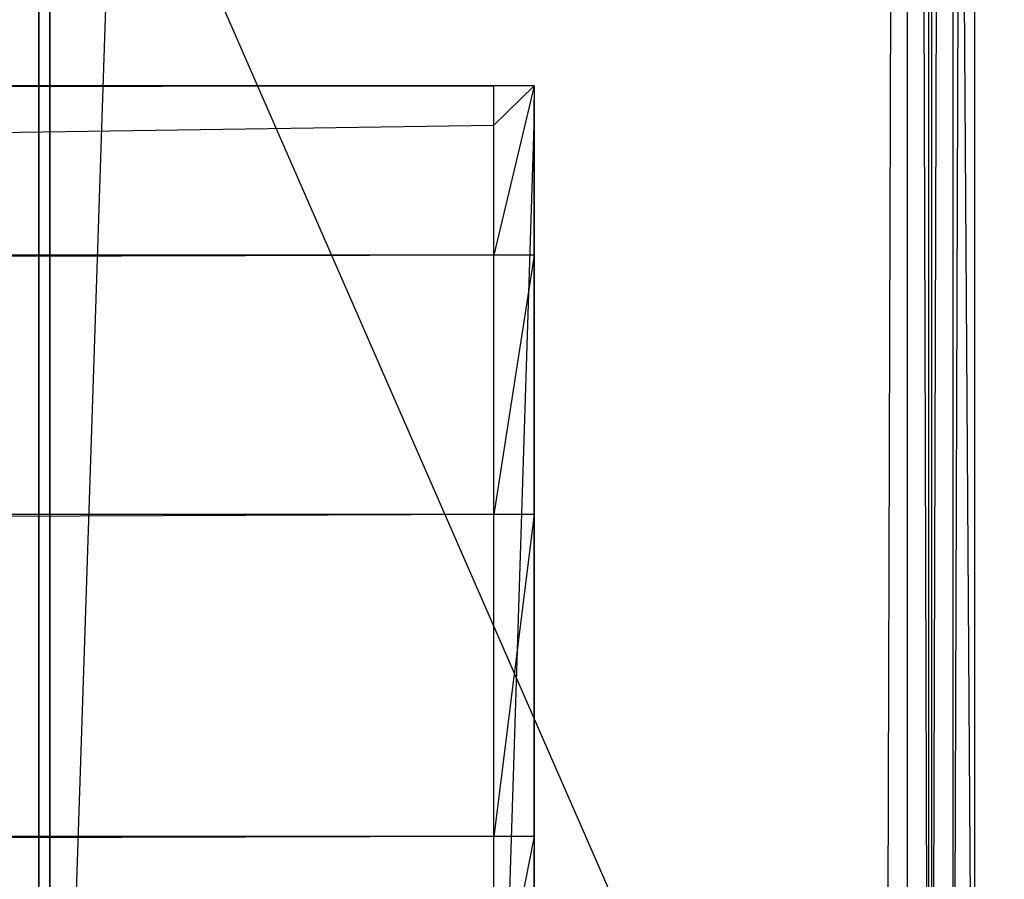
# Model space of a CAD drawing. Extents: x 0 to 1.6, y -0.5 to 0.
# Tile 165 of 192: x 1.5733 to 1.5861, y -0.467 to -0.4559. Entities that reach past the tile are written whole.
import ezdxf

# ---------------------------------------------------------------- set-up
doc = ezdxf.new("R2010")
doc.units = 0
for name, color, linetype in [('L10_KORPUS2_1___REPLACEMTFOREMP', 7, 'CONTINUOUS'), ('L16_KORPUS1_0___REPLACEMTFOREMP', 7, 'CONTINUOUS'), ('L33_REGALELEMENT_0___REPLACEMTF', 7, 'CONTINUOUS'), ('L65_ABDECKPL_0___REPLACEMTFOREM', 7, 'CONTINUOUS'), ('L7_KORPUS2_3___REPLACEMTFOREMPT', 7, 'CONTINUOUS')]:
    doc.layers.add(name, color=color, linetype=linetype)

msp = doc.modelspace()

# ---------------------------------------------------------------- linework, layer by layer
at = {"layer": 'L10_KORPUS2_1___REPLACEMTFOREMP', "color": 250}
for points, invisible_edges in [([(1.573741, -0.030441, 0.007118), (1.573596, -0.477405, 0.007118), (1.573596, -0.030441, 0.007118), (1.573741, -0.030441, 0.007118)], 13), ([(1.573596, -0.477405, 0.007118), (1.573741, -0.030441, 0.007118), (1.573741, -0.477405, 0.007118), (1.573596, -0.477405, 0.007118)], 14), ([(1.573741, -0.477405, 0.590999), (1.573596, -0.030441, 0.590999), (1.573596, -0.477405, 0.590999), (1.573741, -0.477405, 0.590999)], 13), ([(1.573596, -0.030441, 0.590999), (1.573741, -0.477405, 0.590999), (1.573741, -0.030441, 0.590999), (1.573596, -0.030441, 0.590999)], 14), ([(1.573596, -0.030441, 0.00749), (1.573596, -0.477405, 0.007118), (1.573596, -0.477405, 0.00749), (1.573596, -0.030441, 0.00749)], 13), ([(1.573596, -0.477405, 0.007118), (1.573596, -0.030441, 0.00749), (1.573596, -0.030441, 0.007118), (1.573596, -0.477405, 0.007118)], 14), ([(1.573596, -0.030441, 0.590562), (1.573596, -0.477405, 0.00749), (1.573596, -0.477405, 0.590562), (1.573596, -0.030441, 0.590562)], 13), ([(1.573596, -0.477405, 0.00749), (1.573596, -0.030441, 0.590562), (1.573596, -0.030441, 0.00749), (1.573596, -0.477405, 0.00749)], 14), ([(1.573596, -0.030441, 0.590999), (1.573596, -0.477405, 0.590562), (1.573596, -0.477405, 0.590999), (1.573596, -0.030441, 0.590999)], 13), ([(1.573596, -0.477405, 0.590562), (1.573596, -0.030441, 0.590999), (1.573596, -0.030441, 0.590562), (1.573596, -0.477405, 0.590562)], 14), ([(1.588659, -0.030441, 0.007118), (1.573741, -0.477405, 0.007118), (1.573741, -0.030441, 0.007118), (1.588659, -0.030441, 0.007118)], 13), ([(1.573741, -0.477405, 0.007118), (1.588659, -0.030441, 0.007118), (1.588659, -0.477405, 0.007118), (1.573741, -0.477405, 0.007118)], 14), ([(1.588659, -0.477405, 0.590999), (1.573741, -0.030441, 0.590999), (1.573741, -0.477405, 0.590999), (1.588659, -0.477405, 0.590999)], 13), ([(1.573741, -0.030441, 0.590999), (1.588659, -0.477405, 0.590999), (1.588659, -0.030441, 0.590999), (1.573741, -0.030441, 0.590999)], 14)]:
    msp.add_3dface(points, dxfattribs=dict(at, invisible_edges=invisible_edges))
at = {"layer": 'L16_KORPUS1_0___REPLACEMTFOREMP', "color": 8}
for points, invisible_edges in [([(1.597088, -0.000594), (0.5, -0.497406), (0.5, -0.000594), (1.597088, -0.000594)], 13), ([(0.5, -0.497406), (1.597088, -0.000594), (1.597091, -0.497406), (0.5, -0.497406)], 10), ([(1.597091, -0.497404, 0.00769), (0.5, -0.000596, 0.00769), (0.5, -0.497404, 0.00769), (1.597091, -0.497404, 0.00769)], 13), ([(0.5, -0.000596, 0.00769), (1.597091, -0.497404, 0.00769), (1.597088, -0.000596, 0.00769), (0.5, -0.000596, 0.00769)], 10)]:
    msp.add_3dface(points, dxfattribs=dict(at, invisible_edges=invisible_edges))
at = {"layer": 'L33_REGALELEMENT_0___REPLACEMTF', "color": 40}
for points, invisible_edges in [([(1.546167, -0.387428, 0.349015), (1.584546, -0.475308, 0.349082), (1.584546, -0.387399, 0.349082), (1.546167, -0.387428, 0.349015)], 14), ([(1.584546, -0.475308, 0.349082), (1.546167, -0.387428, 0.349015), (1.546167, -0.475308, 0.349015), (1.584546, -0.475308, 0.349082)], 13), ([(1.585141, -0.387399, 0.009083), (1.546762, -0.475308, 0.009015), (1.546762, -0.387399, 0.009015), (1.585141, -0.387399, 0.009083)], 13), ([(1.546762, -0.475308, 0.009015), (1.585141, -0.387399, 0.009083), (1.585141, -0.475308, 0.009083), (1.546762, -0.475308, 0.009015)], 14), ([(1.584546, -0.475308, 0.349082), (1.584824, -0.387399, 0.349083), (1.584546, -0.387399, 0.349082), (1.584546, -0.475308, 0.349082)], 13), ([(1.584824, -0.387399, 0.349083), (1.584546, -0.475308, 0.349082), (1.584824, -0.475308, 0.349083), (1.584824, -0.387399, 0.349083)], 14), ([(1.585099, -0.475308, 0.349083), (1.584824, -0.387399, 0.349083), (1.584824, -0.475308, 0.349083), (1.585099, -0.475308, 0.349083)], 13), ([(1.584824, -0.387399, 0.349083), (1.585099, -0.475308, 0.349083), (1.585099, -0.387399, 0.349083), (1.584824, -0.387399, 0.349083)], 14), ([(1.585693, -0.475308, 0.00944), (1.585099, -0.387399, 0.348847), (1.585099, -0.475308, 0.348847), (1.585693, -0.475308, 0.00944)], 13), ([(1.585099, -0.387399, 0.348847), (1.585693, -0.475308, 0.00944), (1.585693, -0.387399, 0.00944), (1.585099, -0.387399, 0.348847)], 14), ([(1.585099, -0.475308, 0.348847), (1.585099, -0.387399, 0.349083), (1.585099, -0.475308, 0.349083), (1.585099, -0.475308, 0.348847)], 13), ([(1.585099, -0.387399, 0.349083), (1.585099, -0.475308, 0.348847), (1.585099, -0.387399, 0.348847), (1.585099, -0.387399, 0.349083)], 14), ([(1.58542, -0.387399, 0.009083), (1.585141, -0.475308, 0.009083), (1.585141, -0.387399, 0.009083), (1.58542, -0.387399, 0.009083)], 13), ([(1.585141, -0.475308, 0.009083), (1.58542, -0.387399, 0.009083), (1.58542, -0.475308, 0.009083), (1.585141, -0.475308, 0.009083)], 14), ([(1.585694, -0.387399, 0.009084), (1.58542, -0.475308, 0.009083), (1.58542, -0.387399, 0.009083), (1.585694, -0.387399, 0.009084)], 13), ([(1.58542, -0.475308, 0.009083), (1.585694, -0.387399, 0.009084), (1.585694, -0.475308, 0.009084), (1.58542, -0.475308, 0.009083)], 14), ([(1.585694, -0.475308, 0.009084), (1.585693, -0.387399, 0.00944), (1.585693, -0.475308, 0.00944), (1.585694, -0.475308, 0.009084)], 13), ([(1.585693, -0.387399, 0.00944), (1.585694, -0.475308, 0.009084), (1.585694, -0.387399, 0.009084), (1.585693, -0.387399, 0.00944)], 14)]:
    msp.add_3dface(points, dxfattribs=dict(at, invisible_edges=invisible_edges))
at = {"layer": 'L65_ABDECKPL_0___REPLACEMTFOREM', "color": 39}
for points, invisible_edges in [([(1.026951, -0.00115, 0.602707), (1.598384, -0.49991, 0.602707), (1.027011, -0.00109, 0.602707), (1.026951, -0.00115, 0.602707)], 10), ([(1.598384, -0.499907, 0.590697), (1.026953, -0.001153, 0.590697), (1.027012, -0.001093, 0.590697), (1.598384, -0.499907, 0.590697)], 10), ([(1.027011, -0.00109, 0.602707), (1.598384, -0.49991, 0.602707), (1.027235, -0.00109, 0.602707), (1.027011, -0.00109, 0.602707)], 13), ([(1.598384, -0.499907, 0.590697), (1.027012, -0.001093, 0.590697), (1.027235, -0.001093, 0.590697), (1.598384, -0.499907, 0.590697)], 13), ([(1.027235, -0.00109, 0.602707), (1.598384, -0.49991, 0.602707), (1.598335, -0.00109, 0.602707), (1.027235, -0.00109, 0.602707)], 10), ([(1.598384, -0.499907, 0.590697), (1.027235, -0.001093, 0.590697), (1.598335, -0.001093, 0.590697), (1.598384, -0.499907, 0.590697)], 10), ([(1.026705, -0.001396, 0.602707), (1.598384, -0.49991, 0.602707), (1.026951, -0.00115, 0.602707), (1.026705, -0.001396, 0.602707)], 13), ([(1.598384, -0.499907, 0.590697), (1.026708, -0.001398, 0.590697), (1.026953, -0.001153, 0.590697), (1.598384, -0.499907, 0.590697)], 13), ([(1.02665, -0.001452, 0.602707), (1.598384, -0.49991, 0.602707), (1.026705, -0.001396, 0.602707), (1.02665, -0.001452, 0.602707)], 10), ([(1.598384, -0.499907, 0.590697), (1.026653, -0.319184, 0.590697), (1.026708, -0.001398, 0.590697), (1.598384, -0.499907, 0.590697)], 10), ([(1.02665, -0.001682, 0.602707), (1.598384, -0.49991, 0.602707), (1.02665, -0.001452, 0.602707), (1.02665, -0.001682, 0.602707)], 13), ([(1.02665, -0.318933, 0.602707), (1.598384, -0.49991, 0.602707), (1.02665, -0.001682, 0.602707), (1.02665, -0.318933, 0.602707)], 10), ([(1.02665, -0.319183, 0.602707), (1.598384, -0.49991, 0.602707), (1.02665, -0.318933, 0.602707), (1.02665, -0.319183, 0.602707)], 13), ([(1.026461, -0.319372, 0.602707), (1.598384, -0.49991, 0.602707), (1.02665, -0.319183, 0.602707), (1.026461, -0.319372, 0.602707)], 10), ([(1.598384, -0.499907, 0.590697), (1.026463, -0.319374, 0.590697), (1.026653, -0.319184, 0.590697), (1.598384, -0.499907, 0.590697)], 13), ([(1.025201, -0.320631, 0.602707), (1.598384, -0.49991, 0.602707), (1.026461, -0.319372, 0.602707), (1.025201, -0.320631, 0.602707)], 13), ([(1.598384, -0.499907, 0.590697), (1.025203, -0.320634, 0.590697), (1.026463, -0.319374, 0.590697), (1.598384, -0.499907, 0.590697)], 10), ([(1.025011, -0.320821, 0.602707), (1.598384, -0.49991, 0.602707), (1.025201, -0.320631, 0.602707), (1.025011, -0.320821, 0.602707)], 10), ([(1.598384, -0.499907, 0.590697), (1.025012, -0.320824, 0.590697), (1.025203, -0.320634, 0.590697), (1.598384, -0.499907, 0.590697)], 13), ([(1.598384, -0.49991, 0.602707), (0.8, -0.320821, 0.602707), (0.8, -0.49991, 0.602707), (1.598384, -0.49991, 0.602707)], 13), ([(0.8, -0.320821, 0.602707), (1.598384, -0.49991, 0.602707), (1.024808, -0.320821, 0.602707), (0.8, -0.320821, 0.602707)], 10), ([(0.8, -0.320824, 0.590697), (1.598384, -0.499907, 0.590697), (0.8, -0.499907, 0.590697), (0.8, -0.320824, 0.590697)], 10), ([(1.598384, -0.499907, 0.590697), (0.8, -0.320824, 0.590697), (1.024808, -0.320824, 0.590697), (1.598384, -0.499907, 0.590697)], 13), ([(1.024808, -0.320821, 0.602707), (1.598384, -0.49991, 0.602707), (1.025011, -0.320821, 0.602707), (1.024808, -0.320821, 0.602707)], 13), ([(1.598384, -0.499907, 0.590697), (1.024808, -0.320824, 0.590697), (1.025012, -0.320824, 0.590697), (1.598384, -0.499907, 0.590697)], 10)]:
    msp.add_3dface(points, dxfattribs=dict(at, invisible_edges=invisible_edges))
at = {"layer": 'L7_KORPUS2_3___REPLACEMTFOREMPT', "color": 250}
for points, invisible_edges in [([(0.5, -0.456714, 0.473584), (1.57948, -0.456714, 0.472817), (0.5, -0.456714, 0.472817), (0.5, -0.456714, 0.473584)], 13), ([(1.57948, -0.456714, 0.472817), (0.5, -0.456714, 0.473584), (1.57948, -0.456714, 0.473584), (1.57948, -0.456714, 0.472817)], 14), ([(1.57948, -0.456714, 0.472817), (0.5, -0.457221, 0.472817), (0.5, -0.456714, 0.472817), (1.57948, -0.456714, 0.472817)], 13), ([(0.5, -0.457221, 0.472817), (1.57948, -0.456714, 0.472817), (1.57948, -0.457221, 0.472817), (0.5, -0.457221, 0.472817)], 14), ([(0.5, -0.458901, 0.527803), (1.57948, -0.456714, 0.524414), (0.5, -0.456714, 0.524414), (0.5, -0.458901, 0.527803)], 13), ([(1.57948, -0.456714, 0.524414), (0.5, -0.458901, 0.527803), (1.57948, -0.458901, 0.527803), (1.57948, -0.456714, 0.524414)], 14), ([(0.5, -0.456714, 0.520114), (1.57948, -0.456714, 0.473584), (0.5, -0.456714, 0.473584), (0.5, -0.456714, 0.520114)], 13), ([(1.57948, -0.456714, 0.473584), (0.5, -0.456714, 0.520114), (1.57948, -0.456714, 0.520114), (1.57948, -0.456714, 0.473584)], 14), ([(0.5, -0.456714, 0.524414), (1.57948, -0.456714, 0.520114), (0.5, -0.456714, 0.520114), (0.5, -0.456714, 0.524414)], 13), ([(1.57948, -0.456714, 0.520114), (0.5, -0.456714, 0.524414), (1.57948, -0.456714, 0.524414), (1.57948, -0.456714, 0.520114)], 14), ([(1.57948, -0.456714, 0.473584), (1.58, -0.456714, 0.472817), (1.57948, -0.456714, 0.472817), (1.57948, -0.456714, 0.473584)], 13), ([(1.58, -0.456714, 0.472817), (1.57948, -0.456714, 0.473584), (1.58, -0.456714, 0.473584), (1.58, -0.456714, 0.472817)], 14), ([(1.58, -0.456714, 0.472817), (1.57948, -0.457221, 0.472817), (1.57948, -0.456714, 0.472817), (1.58, -0.456714, 0.472817)], 13), ([(1.57948, -0.457221, 0.472817), (1.58, -0.456714, 0.472817), (1.58, -0.457221, 0.472817), (1.57948, -0.457221, 0.472817)], 14), ([(1.57948, -0.456714, 0.524414), (1.58, -0.456714, 0.520114), (1.57948, -0.456714, 0.520114), (1.57948, -0.456714, 0.524414)], 13), ([(1.58, -0.456714, 0.520114), (1.57948, -0.456714, 0.524414), (1.58, -0.456714, 0.524414), (1.58, -0.456714, 0.520114)], 14), ([(1.57948, -0.456714, 0.520114), (1.58, -0.456714, 0.473584), (1.57948, -0.456714, 0.473584), (1.57948, -0.456714, 0.520114)], 13), ([(1.58, -0.456714, 0.473584), (1.57948, -0.456714, 0.520114), (1.58, -0.456714, 0.520114), (1.58, -0.456714, 0.473584)], 14), ([(1.57948, -0.458901, 0.527803), (1.58, -0.456714, 0.524414), (1.57948, -0.456714, 0.524414), (1.57948, -0.458901, 0.527803)], 13), ([(1.58, -0.456714, 0.524414), (1.57948, -0.458901, 0.527803), (1.58, -0.458901, 0.527803), (1.58, -0.456714, 0.524414)], 14), ([(1.58, -0.456893, 0.473584), (1.58, -0.456714, 0.520114), (1.58, -0.456893, 0.520114), (1.58, -0.456893, 0.473584)], 13), ([(1.58, -0.456714, 0.520114), (1.58, -0.456893, 0.473584), (1.58, -0.456714, 0.473584), (1.58, -0.456714, 0.520114)], 14), ([(1.58, -0.456893, 0.472996), (1.58, -0.457221, 0.472817), (1.58, -0.456714, 0.472817), (1.58, -0.456893, 0.472996)], 14), ([(1.58, -0.456893, 0.520114), (1.58, -0.456714, 0.524414), (1.58, -0.456893, 0.524362), (1.58, -0.456893, 0.520114)], 13), ([(1.58, -0.456714, 0.524414), (1.58, -0.456893, 0.520114), (1.58, -0.456714, 0.520114), (1.58, -0.456714, 0.524414)], 14), ([(1.58, -0.458901, 0.527803), (1.58, -0.456893, 0.524362), (1.58, -0.456714, 0.524414), (1.58, -0.458901, 0.527803)], 14), ([(1.58, -0.456893, 0.472996), (1.58, -0.456714, 0.473584), (1.58, -0.456893, 0.473584), (1.58, -0.456893, 0.472996)], 13), ([(1.58, -0.456714, 0.473584), (1.58, -0.456893, 0.472996), (1.58, -0.456714, 0.472817), (1.58, -0.456714, 0.473584)], 14), ([(1.58, -0.457221, 0.472817), (1.58, -0.456893, 0.472996), (1.58, -0.457221, 0.472996), (1.58, -0.457221, 0.472817)], 13), ([(1.58, -0.456893, 0.524362), (1.58, -0.458901, 0.527803), (1.58, -0.459051, 0.527706), (1.58, -0.456893, 0.524362)], 13), ([(1.58, -0.459051, 0.527706), (1.58, -0.457221, 0.472996), (1.58, -0.456893, 0.524362), (1.58, -0.459051, 0.527706)], 15), ([(1.58, -0.456893, 0.524362), (1.58, -0.457221, 0.472996), (1.58, -0.456893, 0.472996), (1.58, -0.456893, 0.524362)], 15), ([(1.58, -0.456893, 0.524362), (1.58, -0.456893, 0.472996), (1.58, -0.456893, 0.520114), (1.58, -0.456893, 0.524362)], 15), ([(1.58, -0.456893, 0.520114), (1.58, -0.456893, 0.472996), (1.58, -0.456893, 0.473584), (1.58, -0.456893, 0.520114)], 15), ([(1.57948, -0.457221, 0.472817), (0.5, -0.473592, 0.472817), (0.5, -0.457221, 0.472817), (1.57948, -0.457221, 0.472817)], 13), ([(0.5, -0.473592, 0.472817), (1.57948, -0.457221, 0.472817), (1.57948, -0.473592, 0.472817), (0.5, -0.473592, 0.472817)], 14), ([(1.58, -0.457221, 0.472817), (1.57948, -0.473592, 0.472817), (1.57948, -0.457221, 0.472817), (1.58, -0.457221, 0.472817)], 13), ([(1.57948, -0.473592, 0.472817), (1.58, -0.457221, 0.472817), (1.58, -0.473592, 0.472817), (1.57948, -0.473592, 0.472817)], 14), ([(1.58, -0.473592, 0.472817), (1.58, -0.457221, 0.472996), (1.58, -0.473592, 0.472996), (1.58, -0.473592, 0.472817)], 13), ([(1.58, -0.457221, 0.472996), (1.58, -0.473592, 0.472817), (1.58, -0.457221, 0.472817), (1.58, -0.457221, 0.472996)], 14), ([(1.58, -0.469235, 0.553751), (1.58, -0.473592, 0.472996), (1.58, -0.457221, 0.472996), (1.58, -0.469235, 0.553751)], 10), ([(1.58, -0.469235, 0.553751), (1.58, -0.457221, 0.472996), (1.58, -0.466592, 0.542067), (1.58, -0.469235, 0.553751)], 13), ([(1.58, -0.466592, 0.542067), (1.58, -0.457221, 0.472996), (1.58, -0.462415, 0.532918), (1.58, -0.466592, 0.542067)], 9), ([(1.58, -0.462415, 0.532918), (1.58, -0.457221, 0.472996), (1.58, -0.459051, 0.527706), (1.58, -0.462415, 0.532918)], 10), ([(0.5, -0.462258, 0.533003), (1.57948, -0.458901, 0.527803), (0.5, -0.458901, 0.527803), (0.5, -0.462258, 0.533003)], 13), ([(1.57948, -0.458901, 0.527803), (0.5, -0.462258, 0.533003), (1.57948, -0.462258, 0.533003), (1.57948, -0.458901, 0.527803)], 14), ([(1.57948, -0.462258, 0.533003), (1.58, -0.458901, 0.527803), (1.57948, -0.458901, 0.527803), (1.57948, -0.462258, 0.533003)], 13), ([(1.58, -0.458901, 0.527803), (1.57948, -0.462258, 0.533003), (1.58, -0.462258, 0.533003), (1.58, -0.458901, 0.527803)], 14), ([(1.58, -0.462258, 0.533003), (1.58, -0.459051, 0.527706), (1.58, -0.458901, 0.527803), (1.58, -0.462258, 0.533003)], 14), ([(1.58, -0.459051, 0.527706), (1.58, -0.462258, 0.533003), (1.58, -0.462415, 0.532918), (1.58, -0.459051, 0.527706)], 13), ([(0.5, -0.466422, 0.542125), (1.57948, -0.462258, 0.533003), (0.5, -0.462258, 0.533003), (0.5, -0.466422, 0.542125)], 13), ([(1.57948, -0.462258, 0.533003), (0.5, -0.466422, 0.542125), (1.57948, -0.466422, 0.542125), (1.57948, -0.462258, 0.533003)], 14), ([(1.57948, -0.466422, 0.542125), (1.58, -0.462258, 0.533003), (1.57948, -0.462258, 0.533003), (1.57948, -0.466422, 0.542125)], 13), ([(1.58, -0.462258, 0.533003), (1.57948, -0.466422, 0.542125), (1.58, -0.466422, 0.542125), (1.58, -0.462258, 0.533003)], 14), ([(1.58, -0.466422, 0.542125), (1.58, -0.462415, 0.532918), (1.58, -0.462258, 0.533003), (1.58, -0.466422, 0.542125)], 14), ([(1.58, -0.462415, 0.532918), (1.58, -0.466422, 0.542125), (1.58, -0.466592, 0.542067), (1.58, -0.462415, 0.532918)], 13), ([(0.5, -0.469059, 0.553783), (1.57948, -0.466422, 0.542125), (0.5, -0.466422, 0.542125), (0.5, -0.469059, 0.553783)], 13), ([(1.57948, -0.466422, 0.542125), (0.5, -0.469059, 0.553783), (1.57948, -0.469059, 0.553783), (1.57948, -0.466422, 0.542125)], 14), ([(1.57948, -0.469059, 0.553783), (1.58, -0.466422, 0.542125), (1.57948, -0.466422, 0.542125), (1.57948, -0.469059, 0.553783)], 13), ([(1.58, -0.466422, 0.542125), (1.57948, -0.469059, 0.553783), (1.58, -0.469059, 0.553783), (1.58, -0.466422, 0.542125)], 14), ([(1.58, -0.469059, 0.553783), (1.58, -0.466592, 0.542067), (1.58, -0.466422, 0.542125), (1.58, -0.469059, 0.553783)], 14), ([(1.58, -0.466592, 0.542067), (1.58, -0.469059, 0.553783), (1.58, -0.469235, 0.553751), (1.58, -0.466592, 0.542067)], 13)]:
    msp.add_3dface(points, dxfattribs=dict(at, invisible_edges=invisible_edges))

doc.saveas('drawing.dxf')
